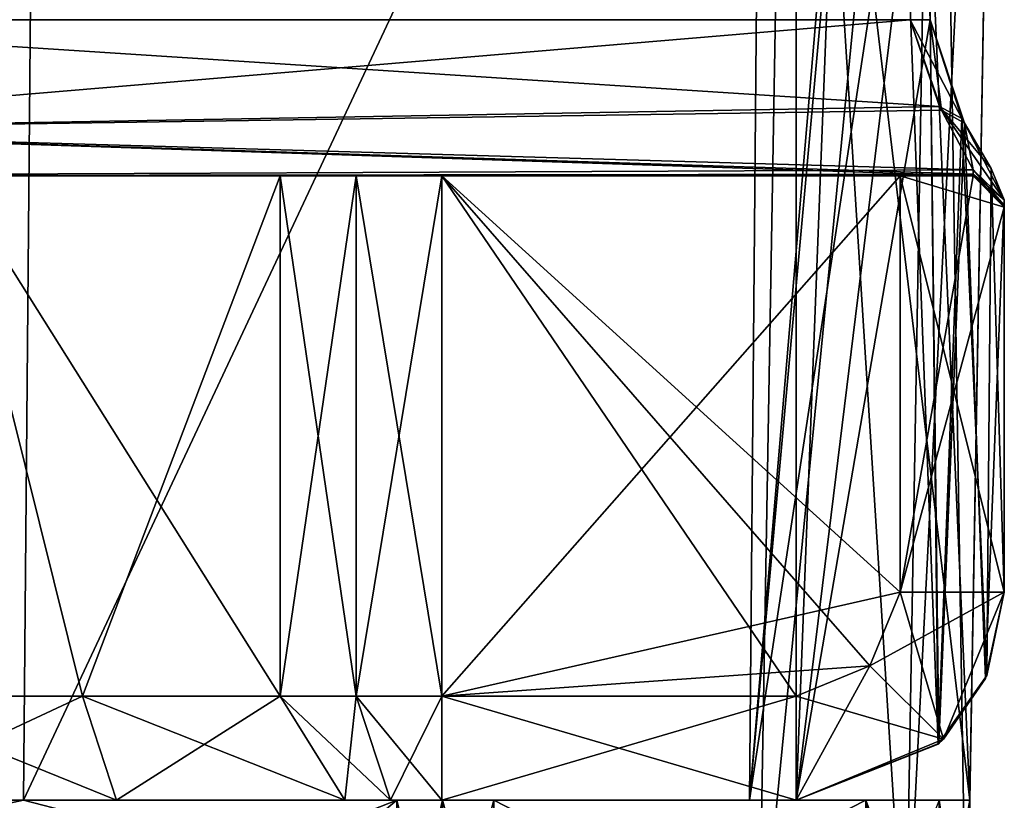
# Model space of a CAD drawing. Header units: millimetres. Extents: x -25 to 25, y -260 to 12.
# Tile 40 of 96: x 15.04 to 24.5, y -112 to -104.5. Entities that reach past the tile are written whole.
import ezdxf

# ---------------------------------------------------------------- set-up
doc = ezdxf.new("R2010")
doc.units = ezdxf.units.MM
doc.header["$LTSCALE"] = 65.185185
for name, color, linetype in [('475', 7, 'CONTINUOUS'), ('478', 7, 'CONTINUOUS'), ('479', 7, 'CONTINUOUS'), ('483', 7, 'CONTINUOUS'), ('484', 7, 'CONTINUOUS'), ('485', 7, 'CONTINUOUS'), ('486', 7, 'CONTINUOUS'), ('487', 7, 'CONTINUOUS'), ('488', 7, 'CONTINUOUS'), ('489', 7, 'CONTINUOUS'), ('490', 7, 'CONTINUOUS'), ('491', 7, 'CONTINUOUS'), ('492', 7, 'CONTINUOUS'), ('493', 7, 'CONTINUOUS'), ('494', 7, 'CONTINUOUS'), ('495', 7, 'CONTINUOUS'), ('496', 7, 'CONTINUOUS'), ('497', 7, 'CONTINUOUS'), ('499', 7, 'CONTINUOUS'), ('506', 7, 'CONTINUOUS'), ('507', 7, 'CONTINUOUS'), ('508', 7, 'CONTINUOUS'), ('509', 7, 'CONTINUOUS'), ('510', 7, 'CONTINUOUS'), ('511', 7, 'CONTINUOUS'), ('512', 7, 'CONTINUOUS'), ('513', 7, 'CONTINUOUS'), ('519', 7, 'CONTINUOUS'), ('522', 7, 'CONTINUOUS'), ('523', 7, 'CONTINUOUS'), ('524', 7, 'CONTINUOUS'), ('534', 7, 'CONTINUOUS'), ('566', 7, 'CONTINUOUS'), ('567', 7, 'CONTINUOUS'), ('637', 7, 'CONTINUOUS'), ('646', 7, 'CONTINUOUS'), ('647', 7, 'CONTINUOUS'), ('650', 7, 'CONTINUOUS'), ('651', 7, 'CONTINUOUS'), ('654', 7, 'CONTINUOUS'), ('655', 7, 'CONTINUOUS'), ('658', 7, 'CONTINUOUS'), ('680', 7, 'CONTINUOUS'), ('682', 7, 'CONTINUOUS'), ('683', 7, 'CONTINUOUS'), ('694', 7, 'CONTINUOUS')]:
    doc.layers.add(name, color=color, linetype=linetype)

msp = doc.modelspace()

# ---------------------------------------------------------------- linework, layer by layer
at = {"layer": '475', "color": 7, "linetype": 'CONTINUOUS'}
for points in [[(23.5, -110, 95.45), (23.5, -106, 95.45), (19.0944, -111, 95.45), (23.5, -110, 95.45)], [(23.5, -106, 95.45), (19.0944, -106, 95.45), (19.0944, -111, 95.45), (23.5, -106, 95.45)], [(23.2071, -110.7071, 95.45), (23.5, -110, 95.45), (19.0944, -111, 95.45), (23.2071, -110.7071, 95.45)], [(22.5, -111, 95.45), (23.2071, -110.7071, 95.45), (19.0944, -111, 95.45), (22.5, -111, 95.45)]]:
    msp.add_3dface(points, dxfattribs=at)
at = {"layer": '478', "color": 7, "linetype": 'CONTINUOUS'}
for points in [[(24.5, -110, 87), (24.5, -106.2292, 87), (24.5, -106.2822, 87.2475), (24.5, -110, 87)], [(24.5, -110, 87), (24.5, -106.2822, 87.2475), (24.5, -106.3, 87.5), (24.5, -110, 87)], [(24.5, -110, 87), (24.5, -106.3, 87.5), (24.5, -106.3, 94.45), (24.5, -110, 87)], [(24.5, -110, 87), (24.5, -106.3, 94.45), (24.5, -110, 94.45), (24.5, -110, 87)]]:
    msp.add_3dface(points, dxfattribs=at)
at = {"layer": '479', "color": 7, "linetype": 'CONTINUOUS'}
for points in [[(22.5, -75.5, 85), (23.914, -75.5, 85.586), (22.5, -112, 85), (22.5, -75.5, 85)], [(23.914, -75.5, 85.586), (23.7888, -101.5, 85.4706), (22.5, -112, 85), (23.914, -75.5, 85.586)], [(22.5, -112, 85), (23.7888, -101.5, 85.4706), (23.7888, -104.5, 85.4706), (22.5, -112, 85)], [(23.8719, -111.455, 85.5447), (22.5, -112, 85), (23.7888, -104.5, 85.4706), (23.8719, -111.455, 85.5447)], [(24.1166, -105.4936, 85.8225), (23.8719, -111.455, 85.5447), (23.7888, -104.5, 85.4706), (24.1166, -105.4936, 85.8225)], [(24.3188, -110.831, 86.1681), (23.8719, -111.455, 85.5447), (24.1166, -105.4936, 85.8225), (24.3188, -110.831, 86.1681)], [(24.5, -106.2292, 87), (24.3188, -110.831, 86.1681), (24.1166, -105.4936, 85.8225), (24.5, -106.2292, 87)], [(24.5, -110, 87), (24.3188, -110.831, 86.1681), (24.5, -106.2292, 87), (24.5, -110, 87)]]:
    msp.add_3dface(points, dxfattribs=at)
at = {"layer": '483', "color": 7, "linetype": 'CONTINUOUS'}
msp.add_3dface([(23.7888, -104.5, 85.4706), (23.7888, -101.5, 85.4706), (23.5954, -104.5, 86), (23.7888, -104.5, 85.4706)], dxfattribs=at)
at = {"layer": '484', "color": 7, "linetype": 'CONTINUOUS'}
for points in [[(23.7888, -104.5, 85.4706), (23.5954, -104.5, 86), (23.8977, -105.3683, 86.2769), (23.7888, -104.5, 85.4706)], [(24.1166, -105.4936, 85.8225), (23.7888, -104.5, 85.4706), (23.8977, -105.3683, 86.2769), (24.1166, -105.4936, 85.8225)], [(24.2, -105.941, 87.0833), (24.1166, -105.4936, 85.8225), (23.8977, -105.3683, 86.2769), (24.2, -105.941, 87.0833)], [(24.5, -106.2292, 87), (24.1166, -105.4936, 85.8225), (24.2, -105.941, 87.0833), (24.5, -106.2292, 87)]]:
    msp.add_3dface(points, dxfattribs=at)
at = {"layer": '485', "color": 7, "linetype": 'CONTINUOUS'}
for points in [[(23.5954, -104.5, 86), (11, -104.5, 86), (11, -105.5606, 86.4394), (23.5954, -104.5, 86)], [(23.8977, -105.3683, 86.2769), (23.5954, -104.5, 86), (11, -105.5606, 86.4394), (23.8977, -105.3683, 86.2769)], [(24.2, -105.941, 87.0833), (23.8977, -105.3683, 86.2769), (11, -105.5606, 86.4394), (24.2, -105.941, 87.0833)], [(11, -106, 87.5), (24.2, -105.941, 87.0833), (11, -105.5606, 86.4394), (11, -106, 87.5)], [(24.2, -105.9852, 87.2896), (24.2, -105.941, 87.0833), (11, -106, 87.5), (24.2, -105.9852, 87.2896)], [(24.2, -106, 87.5), (24.2, -105.9852, 87.2896), (11, -106, 87.5), (24.2, -106, 87.5)]]:
    msp.add_3dface(points, dxfattribs=at)
at = {"layer": '486', "color": 7, "linetype": 'CONTINUOUS'}
for points in [[(24.5, -106.2292, 87), (24.2, -105.941, 87.0833), (24.2, -105.9852, 87.2896), (24.5, -106.2292, 87)], [(24.5, -106.2292, 87), (24.2, -105.9852, 87.2896), (24.5, -106.2822, 87.2475), (24.5, -106.2292, 87)], [(24.2, -105.9852, 87.2896), (24.2, -106, 87.5), (24.5, -106.2822, 87.2475), (24.2, -105.9852, 87.2896)], [(24.5, -106.2822, 87.2475), (24.2, -106, 87.5), (24.5, -106.3, 87.5), (24.5, -106.2822, 87.2475)]]:
    msp.add_3dface(points, dxfattribs=at)
at = {"layer": '487', "color": 7, "linetype": 'CONTINUOUS'}
for points in [[(24.5, -106.3, 87.5), (24.2, -106, 87.5), (24.2, -106, 94.75), (24.5, -106.3, 87.5)], [(24.5, -106.3, 94.45), (24.5, -106.3, 87.5), (24.2, -106, 94.75), (24.5, -106.3, 94.45)]]:
    msp.add_3dface(points, dxfattribs=at)
at = {"layer": '488', "color": 7, "linetype": 'CONTINUOUS'}
for points in [[(24.5, -106.3, 94.45), (24.2, -106, 94.75), (23.5, -110, 95.45), (24.5, -106.3, 94.45)], [(23.5, -110, 95.45), (24.2, -106, 94.75), (23.5, -106, 95.45), (23.5, -110, 95.45)], [(24.5, -110, 94.45), (24.5, -106.3, 94.45), (23.5, -110, 95.45), (24.5, -110, 94.45)]]:
    msp.add_3dface(points, dxfattribs=at)
at = {"layer": '489', "color": 7, "linetype": 'CONTINUOUS'}
for points in [[(24.2, -106, 87.5), (11, -106, 87.5), (11.5, -106, 87.75), (24.2, -106, 87.5)], [(24.2, -106, 94.75), (24.2, -106, 87.5), (11.5, -106, 87.75), (24.2, -106, 94.75)], [(12.5859, -106, 88.3817), (24.2, -106, 94.75), (11.5, -106, 87.75), (12.5859, -106, 88.3817)], [(23.5, -106, 95.45), (24.2, -106, 94.75), (12.5859, -106, 88.3817), (23.5, -106, 95.45)], [(19.0944, -106, 95.45), (23.5, -106, 95.45), (12.5859, -106, 88.3817), (19.0944, -106, 95.45)], [(18.2716, -106, 95.3106), (19.0944, -106, 95.45), (12.5859, -106, 88.3817), (18.2716, -106, 95.3106)], [(17.5404, -106, 94.9083), (18.2716, -106, 95.3106), (12.5859, -106, 88.3817), (17.5404, -106, 94.9083)], [(14.3941, -106, 93.5618), (17.5404, -106, 94.9083), (12.5859, -106, 88.3817), (14.3941, -106, 93.5618)]]:
    msp.add_3dface(points, dxfattribs=at)
at = {"layer": '490', "color": 7, "linetype": 'CONTINUOUS'}
for points in [[(11, -106, 112.5), (24.2, -106, 112.5), (11.5, -106, 112.25), (11, -106, 112.5)], [(11.5, -106, 112.25), (24.2, -106, 112.5), (12.5812, -106, 111.6267), (11.5, -106, 112.25)], [(12.5812, -106, 111.6267), (24.2, -106, 112.5), (12.5859, -106, 110.3817), (12.5812, -106, 111.6267)], [(24.2, -106, 112.5), (14.3941, -106, 106.4382), (12.5859, -106, 110.3817), (24.2, -106, 112.5)], [(17.5404, -106, 105.0917), (14.3941, -106, 106.4382), (24.2, -106, 112.5), (17.5404, -106, 105.0917)], [(18.2716, -106, 104.6894), (17.5404, -106, 105.0917), (24.2, -106, 112.5), (18.2716, -106, 104.6894)], [(19.0944, -106, 104.55), (18.2716, -106, 104.6894), (24.2, -106, 112.5), (19.0944, -106, 104.55)], [(23.5, -106, 104.55), (19.0944, -106, 104.55), (24.2, -106, 112.5), (23.5, -106, 104.55)], [(24.2, -106, 105.25), (23.5, -106, 104.55), (24.2, -106, 112.5), (24.2, -106, 105.25)]]:
    msp.add_3dface(points, dxfattribs=at)
at = {"layer": '491', "color": 7, "linetype": 'CONTINUOUS'}
for points in [[(18.2716, -106, 95.3106), (17.5404, -106, 94.9083), (18.2716, -111, 95.3107), (18.2716, -106, 95.3106)], [(17.5404, -106, 94.9083), (17.5404, -111, 94.9083), (18.2716, -111, 95.3107), (17.5404, -106, 94.9083)], [(19.0944, -106, 95.45), (18.2716, -106, 95.3106), (19.0944, -111, 95.45), (19.0944, -106, 95.45)], [(19.0944, -111, 95.45), (18.2716, -106, 95.3106), (18.2716, -111, 95.3107), (19.0944, -111, 95.45)]]:
    msp.add_3dface(points, dxfattribs=at)
at = {"layer": '492', "color": 7, "linetype": 'CONTINUOUS'}
for points in [[(18.2716, -111, 95.3107), (17.5404, -111, 94.9083), (18.6007, -112, 94.3664), (18.2716, -111, 95.3107)], [(18.6007, -112, 94.3664), (17.5404, -111, 94.9083), (18.162, -112, 94.125), (18.6007, -112, 94.3664)], [(19.0944, -112, 94.45), (19.0944, -111, 95.45), (18.2716, -111, 95.3107), (19.0944, -112, 94.45)], [(19.0944, -112, 94.45), (18.2716, -111, 95.3107), (18.6007, -112, 94.3664), (19.0944, -112, 94.45)]]:
    msp.add_3dface(points, dxfattribs=at)
at = {"layer": '493', "color": 7, "linetype": 'CONTINUOUS'}
for points in [[(22.5, -111, 95.45), (19.0944, -111, 95.45), (22.5, -112, 94.45), (22.5, -111, 95.45)], [(22.5, -112, 94.45), (19.0944, -111, 95.45), (19.0944, -112, 94.45), (22.5, -112, 94.45)]]:
    msp.add_3dface(points, dxfattribs=at)
at = {"layer": '494', "color": 7, "linetype": 'CONTINUOUS'}
for points in [[(24.5, -110, 94.45), (23.5, -110, 95.45), (23.2071, -110.7071, 95.45), (24.5, -110, 94.45)], [(24.5, -110, 94.45), (23.2071, -110.7071, 95.45), (23.9142, -111.4142, 94.45), (24.5, -110, 94.45)], [(23.2071, -110.7071, 95.45), (22.5, -111, 95.45), (23.9142, -111.4142, 94.45), (23.2071, -110.7071, 95.45)], [(23.9142, -111.4142, 94.45), (22.5, -111, 95.45), (22.5, -112, 94.45), (23.9142, -111.4142, 94.45)]]:
    msp.add_3dface(points, dxfattribs=at)
at = {"layer": '495', "color": 7, "linetype": 'CONTINUOUS'}
for points in [[(24.3188, -110.831, 86.1681), (24.5, -110, 87), (23.9142, -111.4142, 94.45), (24.3188, -110.831, 86.1681)], [(24.5, -110, 87), (24.5, -110, 94.45), (23.9142, -111.4142, 94.45), (24.5, -110, 87)], [(23.8719, -111.455, 85.5447), (24.3188, -110.831, 86.1681), (23.9142, -111.4142, 94.45), (23.8719, -111.455, 85.5447)], [(23.8719, -111.455, 85.5447), (23.9142, -111.4142, 94.45), (22.5, -112, 94.45), (23.8719, -111.455, 85.5447)], [(22.5, -112, 85), (23.8719, -111.455, 85.5447), (22.5, -112, 94.45), (22.5, -112, 85)]]:
    msp.add_3dface(points, dxfattribs=at)
at = {"layer": '496', "color": 7, "linetype": 'CONTINUOUS'}
for points in [[(23.9142, -111.4142, 105.55), (24.5, -110, 105.55), (24.3314, -110.802, 113.8038), (23.9142, -111.4142, 105.55)], [(24.3314, -110.802, 113.8038), (24.5, -110, 105.55), (24.5, -110, 113), (24.3314, -110.802, 113.8038)], [(23.8655, -111.4622, 114.4613), (23.9142, -111.4142, 105.55), (24.3314, -110.802, 113.8038), (23.8655, -111.4622, 114.4613)], [(22.5, -112, 105.55), (23.9142, -111.4142, 105.55), (22.5, -112, 115), (22.5, -112, 105.55)], [(22.5, -112, 115), (23.9142, -111.4142, 105.55), (23.8655, -111.4622, 114.4613), (22.5, -112, 115)]]:
    msp.add_3dface(points, dxfattribs=at)
at = {"layer": '497', "color": 7, "linetype": 'CONTINUOUS'}
for points in [[(23.2071, -110.7071, 104.55), (23.5, -110, 104.55), (23.9142, -111.4142, 105.55), (23.2071, -110.7071, 104.55)], [(23.9142, -111.4142, 105.55), (23.5, -110, 104.55), (24.5, -110, 105.55), (23.9142, -111.4142, 105.55)], [(22.5, -111, 104.55), (23.2071, -110.7071, 104.55), (22.5, -112, 105.55), (22.5, -111, 104.55)], [(22.5, -112, 105.55), (23.2071, -110.7071, 104.55), (23.9142, -111.4142, 105.55), (22.5, -112, 105.55)]]:
    msp.add_3dface(points, dxfattribs=at)
at = {"layer": '499', "color": 7, "linetype": 'CONTINUOUS'}
for points in [[(19.0944, -111, 104.55), (19.0944, -106, 104.55), (22.5, -111, 104.55), (19.0944, -111, 104.55)], [(22.5, -111, 104.55), (19.0944, -106, 104.55), (23.2071, -110.7071, 104.55), (22.5, -111, 104.55)], [(23.2071, -110.7071, 104.55), (19.0944, -106, 104.55), (23.5, -110, 104.55), (23.2071, -110.7071, 104.55)], [(23.5, -110, 104.55), (19.0944, -106, 104.55), (23.5, -106, 104.55), (23.5, -110, 104.55)]]:
    msp.add_3dface(points, dxfattribs=at)
at = {"layer": '506', "color": 7, "linetype": 'CONTINUOUS'}
for points in [[(14.3941, -106, 93.5618), (13.5, -111, 93.5), (15.6394, -111, 93.8622), (14.3941, -106, 93.5618)], [(15.6394, -111, 106.1378), (13.5, -111, 106.5), (14.3941, -106, 106.4382), (15.6394, -111, 106.1378)], [(17.5404, -106, 94.9083), (14.3941, -106, 93.5618), (17.5404, -111, 94.9083), (17.5404, -106, 94.9083)], [(17.5404, -111, 94.9083), (14.3941, -106, 93.5618), (15.6394, -111, 93.8622), (17.5404, -111, 94.9083)], [(17.5404, -106, 105.0917), (15.6394, -111, 106.1378), (14.3941, -106, 106.4382), (17.5404, -106, 105.0917)], [(17.5404, -111, 105.0917), (15.6394, -111, 106.1378), (17.5404, -106, 105.0917), (17.5404, -111, 105.0917)]]:
    msp.add_3dface(points, dxfattribs=at)
at = {"layer": '507', "color": 7, "linetype": 'CONTINUOUS'}
for points in [[(15.6394, -111, 93.8622), (13.5, -111, 93.5), (15.9686, -112, 92.9179), (15.6394, -111, 93.8622)], [(15.9686, -112, 92.9179), (13.5, -111, 93.5), (13.5, -112, 92.5), (15.9686, -112, 92.9179)], [(13.5, -111, 106.5), (15.6394, -111, 106.1378), (13.5, -112, 107.5), (13.5, -111, 106.5)], [(13.5, -112, 107.5), (15.6394, -111, 106.1378), (15.9686, -112, 107.0821), (13.5, -112, 107.5)], [(18.162, -112, 94.125), (17.5404, -111, 94.9083), (15.6394, -111, 93.8622), (18.162, -112, 94.125)], [(18.162, -112, 94.125), (15.6394, -111, 93.8622), (15.9686, -112, 92.9179), (18.162, -112, 94.125)], [(15.6394, -111, 106.1378), (17.5404, -111, 105.0917), (15.9686, -112, 107.0821), (15.6394, -111, 106.1378)], [(15.9686, -112, 107.0821), (17.5404, -111, 105.0917), (18.162, -112, 105.875), (15.9686, -112, 107.0821)]]:
    msp.add_3dface(points, dxfattribs=at)
at = {"layer": '508', "color": 7, "linetype": 'CONTINUOUS'}
for points in [[(18.162, -112, 105.875), (17.5404, -111, 105.0917), (18.2716, -111, 104.6893), (18.162, -112, 105.875)], [(18.162, -112, 105.875), (18.2716, -111, 104.6893), (18.6007, -112, 105.6336), (18.162, -112, 105.875)], [(18.2716, -111, 104.6893), (19.0944, -111, 104.55), (18.6007, -112, 105.6336), (18.2716, -111, 104.6893)], [(18.6007, -112, 105.6336), (19.0944, -111, 104.55), (19.0944, -112, 105.55), (18.6007, -112, 105.6336)]]:
    msp.add_3dface(points, dxfattribs=at)
at = {"layer": '509', "color": 7, "linetype": 'CONTINUOUS'}
for points in [[(17.5404, -111, 105.0917), (17.5404, -106, 105.0917), (18.2716, -106, 104.6894), (17.5404, -111, 105.0917)], [(18.2716, -111, 104.6893), (17.5404, -111, 105.0917), (18.2716, -106, 104.6894), (18.2716, -111, 104.6893)], [(19.0944, -111, 104.55), (18.2716, -111, 104.6893), (19.0944, -106, 104.55), (19.0944, -111, 104.55)], [(19.0944, -106, 104.55), (18.2716, -111, 104.6893), (18.2716, -106, 104.6894), (19.0944, -106, 104.55)]]:
    msp.add_3dface(points, dxfattribs=at)
at = {"layer": '510', "color": 7, "linetype": 'CONTINUOUS'}
for points in [[(19.0944, -112, 105.55), (19.0944, -111, 104.55), (22.5, -111, 104.55), (19.0944, -112, 105.55)], [(19.0944, -112, 105.55), (22.5, -111, 104.55), (22.5, -112, 105.55), (19.0944, -112, 105.55)]]:
    msp.add_3dface(points, dxfattribs=at)
at = {"layer": '511', "color": 7, "linetype": 'CONTINUOUS'}
for points in [[(11, -105.5606, 113.5606), (11, -104.5, 114), (23.8772, -105.3332, 113.7473), (11, -105.5606, 113.5606)], [(11, -104.5, 114), (23.5954, -104.5, 114), (23.8772, -105.3332, 113.7473), (11, -104.5, 114)], [(24.2, -105.941, 112.9167), (11, -105.5606, 113.5606), (23.8772, -105.3332, 113.7473), (24.2, -105.941, 112.9167)], [(11, -106, 112.5), (11, -105.5606, 113.5606), (24.2, -106, 112.5), (11, -106, 112.5)], [(24.2, -106, 112.5), (11, -105.5606, 113.5606), (24.2, -105.9852, 112.7104), (24.2, -106, 112.5)], [(11, -105.5606, 113.5606), (24.2, -105.941, 112.9167), (24.2, -105.9852, 112.7104), (11, -105.5606, 113.5606)]]:
    msp.add_3dface(points, dxfattribs=at)
at = {"layer": '512', "color": 7, "linetype": 'CONTINUOUS'}
for points in [[(23.7888, -104.5, 114.5294), (24.0917, -105.4492, 114.211), (23.5954, -104.5, 114), (23.7888, -104.5, 114.5294)], [(23.5954, -104.5, 114), (24.0917, -105.4492, 114.211), (23.8772, -105.3332, 113.7473), (23.5954, -104.5, 114)], [(24.0917, -105.4492, 114.211), (24.3734, -105.9285, 113.7003), (23.8772, -105.3332, 113.7473), (24.0917, -105.4492, 114.211)], [(24.3734, -105.9285, 113.7003), (24.5, -106.2292, 113), (23.8772, -105.3332, 113.7473), (24.3734, -105.9285, 113.7003)], [(24.5, -106.2292, 113), (24.2, -105.941, 112.9167), (23.8772, -105.3332, 113.7473), (24.5, -106.2292, 113)]]:
    msp.add_3dface(points, dxfattribs=at)
at = {"layer": '513', "color": 7, "linetype": 'CONTINUOUS'}
for points in [[(22.5, -75.5, 115), (22.5, -112, 115), (23.8655, -111.4622, 114.4613), (22.5, -75.5, 115)], [(22.5, -75.5, 115), (23.8655, -111.4622, 114.4613), (23.7888, -104.5, 114.5294), (22.5, -75.5, 115)], [(23.7888, -104.5, 114.5294), (23.8655, -111.4622, 114.4613), (24.0917, -105.4492, 114.211), (23.7888, -104.5, 114.5294)], [(23.8655, -111.4622, 114.4613), (24.3314, -110.802, 113.8038), (24.0917, -105.4492, 114.211), (23.8655, -111.4622, 114.4613)], [(24.0917, -105.4492, 114.211), (24.3314, -110.802, 113.8038), (24.3734, -105.9285, 113.7003), (24.0917, -105.4492, 114.211)], [(24.3314, -110.802, 113.8038), (24.5, -110, 113), (24.3734, -105.9285, 113.7003), (24.3314, -110.802, 113.8038)], [(24.3734, -105.9285, 113.7003), (24.5, -110, 113), (24.5, -106.2292, 113), (24.3734, -105.9285, 113.7003)]]:
    msp.add_3dface(points, dxfattribs=at)
at = {"layer": '519', "color": 7, "linetype": 'CONTINUOUS'}
for points in [[(24.5, -110, 113), (24.5, -110, 105.55), (24.5, -106.2292, 113), (24.5, -110, 113)], [(24.5, -106.2292, 113), (24.5, -110, 105.55), (24.5, -106.2822, 112.7525), (24.5, -106.2292, 113)], [(24.5, -110, 105.55), (24.5, -106.3, 112.5), (24.5, -106.2822, 112.7525), (24.5, -110, 105.55)], [(24.5, -110, 105.55), (24.5, -106.3, 105.55), (24.5, -106.3, 112.5), (24.5, -110, 105.55)]]:
    msp.add_3dface(points, dxfattribs=at)
at = {"layer": '522', "color": 7, "linetype": 'CONTINUOUS'}
for points in [[(23.5, -110, 104.55), (23.5, -106, 104.55), (24.5, -110, 105.55), (23.5, -110, 104.55)], [(24.5, -110, 105.55), (23.5, -106, 104.55), (24.5, -106.3, 105.55), (24.5, -110, 105.55)], [(23.5, -106, 104.55), (24.2, -106, 105.25), (24.5, -106.3, 105.55), (23.5, -106, 104.55)]]:
    msp.add_3dface(points, dxfattribs=at)
at = {"layer": '523', "color": 7, "linetype": 'CONTINUOUS'}
for points in [[(24.2, -106, 105.25), (24.2, -106, 112.5), (24.5, -106.3, 105.55), (24.2, -106, 105.25)], [(24.5, -106.3, 105.55), (24.2, -106, 112.5), (24.5, -106.3, 112.5), (24.5, -106.3, 105.55)]]:
    msp.add_3dface(points, dxfattribs=at)
at = {"layer": '524', "color": 7, "linetype": 'CONTINUOUS'}
for points in [[(24.5, -106.2292, 113), (24.5, -106.2822, 112.7525), (24.2, -105.941, 112.9167), (24.5, -106.2292, 113)], [(24.2, -105.941, 112.9167), (24.5, -106.2822, 112.7525), (24.2, -105.9852, 112.7104), (24.2, -105.941, 112.9167)], [(24.5, -106.3, 112.5), (24.2, -106, 112.5), (24.2, -105.9852, 112.7104), (24.5, -106.3, 112.5)], [(24.5, -106.2822, 112.7525), (24.5, -106.3, 112.5), (24.2, -105.9852, 112.7104), (24.5, -106.2822, 112.7525)]]:
    msp.add_3dface(points, dxfattribs=at)
at = {"layer": '534', "color": 7, "linetype": 'CONTINUOUS'}
for points in [[(15.0733, -112, 224.1951), (22.136, -113.8238, 224.1633), (22.4421, -96.29, 224.4693), (15.0733, -112, 224.1951)], [(15.2104, -96.29, 224.4693), (15.0733, -112, 224.1951), (22.4421, -96.29, 224.4693), (15.2104, -96.29, 224.4693)], [(6.5498, -112, 224.1951), (6.5817, -113.8238, 224.1633), (15.0733, -112, 224.1951), (6.5498, -112, 224.1951)], [(6.5817, -113.8238, 224.1633), (22.136, -113.8238, 224.1633), (15.0733, -112, 224.1951), (6.5817, -113.8238, 224.1633)]]:
    msp.add_3dface(points, dxfattribs=at)
at = {"layer": '566', "color": 7, "linetype": 'CONTINUOUS'}
for points in [[(24.1236, -114.516, 3.7587), (24.1267, -114.3373, 3.279), (24.4418, -96.29, 84.5096), (24.1236, -114.516, 3.7587)], [(24.1236, -114.516, 77.471), (24.1236, -114.516, 3.7587), (24.4418, -96.29, 84.5096), (24.1236, -114.516, 77.471)], [(24.1267, -114.3373, 77.9504), (24.1236, -114.516, 77.471), (24.4418, -96.29, 84.5096), (24.1267, -114.3373, 77.9504)], [(24.1357, -113.8238, 78.4385), (24.1267, -114.3373, 77.9504), (24.4418, -96.29, 84.5096), (24.1357, -113.8238, 78.4385)], [(24.1267, -114.3373, 3.279), (24.1357, -113.8238, 2.7902), (24.4418, -96.29, 84.5096), (24.1267, -114.3373, 3.279)], [(24.1675, -112, 84.6467), (24.1357, -113.8238, 78.4385), (24.4418, -96.29, 84.5096), (24.1675, -112, 84.6467)], [(24.4418, -96.29, 84.5096), (24.1357, -113.8238, 2.7902), (24.1357, -113.8238, -22.1636), (24.4418, -96.29, 84.5096)], [(24.4418, -96.29, -22.4696), (24.4418, -96.29, 84.5096), (24.1357, -113.8238, -22.1636), (24.4418, -96.29, -22.4696)], [(24.1675, -112, 93.4502), (24.1357, -113.8238, 93.4183), (24.1675, -112, 84.6467), (24.1675, -112, 93.4502)], [(24.1357, -113.8238, 93.4183), (24.1357, -113.8238, 78.4385), (24.1675, -112, 84.6467), (24.1357, -113.8238, 93.4183)]]:
    msp.add_3dface(points, dxfattribs=at)
at = {"layer": '567', "color": 7, "linetype": 'CONTINUOUS'}
for points in [[(24.4418, -96.29, 222.4696), (24.1357, -113.8238, 197.2098), (24.1236, -114.516, 122.529), (24.4418, -96.29, 222.4696)], [(24.1267, -114.3373, 122.0496), (24.4418, -96.29, 222.4696), (24.1236, -114.516, 122.529), (24.1267, -114.3373, 122.0496)], [(24.1357, -113.8238, 121.5615), (24.4418, -96.29, 222.4696), (24.1267, -114.3373, 122.0496), (24.1357, -113.8238, 121.5615)], [(24.1357, -113.8238, 222.1636), (24.1357, -113.8238, 197.2098), (24.4418, -96.29, 222.4696), (24.1357, -113.8238, 222.1636)], [(24.4418, -96.29, 115.4904), (24.4418, -96.29, 222.4696), (24.1357, -113.8238, 121.5615), (24.4418, -96.29, 115.4904)], [(24.1675, -112, 115.3533), (24.4418, -96.29, 115.4904), (24.1357, -113.8238, 121.5615), (24.1675, -112, 115.3533)], [(24.1675, -112, 106.5498), (24.1675, -112, 115.3533), (24.1357, -113.8238, 106.5817), (24.1675, -112, 106.5498)], [(24.1357, -113.8238, 106.5817), (24.1675, -112, 115.3533), (24.1357, -113.8238, 121.5615), (24.1357, -113.8238, 106.5817)]]:
    msp.add_3dface(points, dxfattribs=at)
at = {"layer": '637', "color": 7, "linetype": 'CONTINUOUS'}
for points in [[(22.4421, -96.29, 224.4693), (22.136, -113.8238, 224.1633), (23.55, -113.8288, 223.5775), (22.4421, -96.29, 224.4693)], [(22.4421, -96.29, 224.4693), (23.55, -113.8288, 223.5775), (23.8561, -96.29, 223.8837), (22.4421, -96.29, 224.4693)], [(23.55, -113.8288, 223.5775), (24.1357, -113.8238, 222.1636), (23.8561, -96.29, 223.8837), (23.55, -113.8288, 223.5775)], [(23.8561, -96.29, 223.8837), (24.1357, -113.8238, 222.1636), (24.4418, -96.29, 222.4696), (23.8561, -96.29, 223.8837)]]:
    msp.add_3dface(points, dxfattribs=at)
at = {"layer": '646', "color": 7, "linetype": 'CONTINUOUS'}
for points in [[(23.1359, -113.8238, 105.5818), (23.1677, -112, 105.55), (23.8747, -112, 105.8428), (23.1359, -113.8238, 105.5818)], [(24.1675, -112, 106.5498), (24.1357, -113.8238, 106.5817), (23.8428, -113.8288, 105.8748), (24.1675, -112, 106.5498)], [(24.1675, -112, 106.5498), (23.8428, -113.8288, 105.8748), (23.8747, -112, 105.8428), (24.1675, -112, 106.5498)]]:
    msp.add_3dface(points, dxfattribs=at)
at = {"layer": '647', "color": 7, "linetype": 'CONTINUOUS'}
for points in [[(23.1359, -113.8238, 105.5818), (19.5944, -113.8238, 105.5818), (23.1677, -112, 105.55), (23.1359, -113.8238, 105.5818)], [(23.1677, -112, 105.55), (19.5944, -113.8238, 105.5818), (19.5944, -112, 105.55), (23.1677, -112, 105.55)]]:
    msp.add_3dface(points, dxfattribs=at)
at = {"layer": '650', "color": 7, "linetype": 'CONTINUOUS'}
for points in [[(18.662, -112, 105.875), (19.1007, -112, 105.6336), (18.6818, -113.8238, 105.8999), (18.662, -112, 105.875)], [(18.6818, -113.8238, 105.8999), (19.1007, -112, 105.6336), (19.1112, -113.8238, 105.6636), (18.6818, -113.8238, 105.8999)], [(19.1007, -112, 105.6336), (19.5944, -112, 105.55), (19.1112, -113.8238, 105.6636), (19.1007, -112, 105.6336)], [(19.5944, -112, 105.55), (19.5944, -113.8238, 105.5818), (19.1112, -113.8238, 105.6636), (19.5944, -112, 105.55)]]:
    msp.add_3dface(points, dxfattribs=at)
at = {"layer": '651', "color": 7, "linetype": 'CONTINUOUS'}
for points in [[(18.662, -112, 105.875), (14, -113.8238, 107.5318), (13.4275, -112, 107.4781), (18.662, -112, 105.875)], [(14, -113.8238, 92.4682), (16.479, -113.8238, 92.8878), (13.4275, -112, 92.5219), (14, -113.8238, 92.4682)], [(16.479, -113.8238, 92.8878), (18.6818, -113.8238, 94.1001), (13.4275, -112, 92.5219), (16.479, -113.8238, 92.8878)], [(13.4275, -112, 92.5219), (18.6818, -113.8238, 94.1001), (18.662, -112, 94.125), (13.4275, -112, 92.5219)], [(18.662, -112, 105.875), (16.479, -113.8238, 107.1122), (14, -113.8238, 107.5318), (18.662, -112, 105.875)], [(18.662, -112, 105.875), (18.6818, -113.8238, 105.8999), (16.479, -113.8238, 107.1122), (18.662, -112, 105.875)]]:
    msp.add_3dface(points, dxfattribs=at)
at = {"layer": '654', "color": 7, "linetype": 'CONTINUOUS'}
for points in [[(18.662, -112, 94.125), (18.6818, -113.8238, 94.1001), (19.1112, -113.8238, 94.3364), (18.662, -112, 94.125)], [(19.1007, -112, 94.3664), (18.662, -112, 94.125), (19.1112, -113.8238, 94.3364), (19.1007, -112, 94.3664)], [(19.5944, -112, 94.45), (19.1007, -112, 94.3664), (19.5944, -113.8238, 94.4182), (19.5944, -112, 94.45)], [(19.5944, -113.8238, 94.4182), (19.1007, -112, 94.3664), (19.1112, -113.8238, 94.3364), (19.5944, -113.8238, 94.4182)]]:
    msp.add_3dface(points, dxfattribs=at)
at = {"layer": '655', "color": 7, "linetype": 'CONTINUOUS'}
for points in [[(19.5944, -112, 94.45), (19.5944, -113.8238, 94.4182), (23.1359, -113.8238, 94.4182), (19.5944, -112, 94.45)], [(19.5944, -112, 94.45), (23.1359, -113.8238, 94.4182), (23.1677, -112, 94.45), (19.5944, -112, 94.45)]]:
    msp.add_3dface(points, dxfattribs=at)
at = {"layer": '658', "color": 7, "linetype": 'CONTINUOUS'}
for points in [[(23.1677, -112, 94.45), (23.1359, -113.8238, 94.4182), (23.5184, -113.8275, 94.342), (23.1677, -112, 94.45)], [(23.8428, -113.8288, 94.1252), (23.1677, -112, 94.45), (23.5184, -113.8275, 94.342), (23.8428, -113.8288, 94.1252)], [(23.1677, -112, 94.45), (23.8428, -113.8288, 94.1252), (23.8747, -112, 94.1572), (23.1677, -112, 94.45)], [(23.8747, -112, 94.1572), (24.1357, -113.8238, 93.4183), (24.1675, -112, 93.4502), (23.8747, -112, 94.1572)]]:
    msp.add_3dface(points, dxfattribs=at)
at = {"layer": '680', "color": 7, "linetype": 'CONTINUOUS'}
for points in [[(23.4557, -95.49, 84.5026), (22.1947, -95.49, 84.5026), (22.0506, -112, 84.6467), (23.4557, -95.49, 84.5026)], [(23.4767, -96.29, 84.5096), (23.4557, -95.49, 84.5026), (22.0506, -112, 84.6467), (23.4767, -96.29, 84.5096)], [(24.1675, -112, 84.6467), (24.4418, -96.29, 84.5096), (22.0506, -112, 84.6467), (24.1675, -112, 84.6467)], [(24.4418, -96.29, 84.5096), (23.4767, -96.29, 84.5096), (22.0506, -112, 84.6467), (24.4418, -96.29, 84.5096)]]:
    msp.add_3dface(points, dxfattribs=at)
at = {"layer": '682', "color": 7, "linetype": 'CONTINUOUS'}
for points in [[(23.55, -113.8288, -23.5775), (22.136, -113.8238, -24.1633), (23.8561, -96.29, -23.8837), (23.55, -113.8288, -23.5775)], [(23.8561, -96.29, -23.8837), (22.136, -113.8238, -24.1633), (22.4421, -96.29, -24.4693), (23.8561, -96.29, -23.8837)], [(24.4418, -96.29, -22.4696), (24.1357, -113.8238, -22.1636), (23.55, -113.8288, -23.5775), (24.4418, -96.29, -22.4696)], [(24.4418, -96.29, -22.4696), (23.55, -113.8288, -23.5775), (23.8561, -96.29, -23.8837), (24.4418, -96.29, -22.4696)]]:
    msp.add_3dface(points, dxfattribs=at)
at = {"layer": '683', "color": 7, "linetype": 'CONTINUOUS'}
for points in [[(22.4421, -96.29, -24.4693), (22.136, -113.8238, -24.1633), (15.0733, -112, -24.1951), (22.4421, -96.29, -24.4693)], [(15.2104, -96.29, -24.4693), (22.4421, -96.29, -24.4693), (15.0733, -112, -24.1951), (15.2104, -96.29, -24.4693)], [(6.5498, -112, -24.1951), (15.0733, -112, -24.1951), (6.5817, -113.8238, -24.1633), (6.5498, -112, -24.1951)], [(15.0733, -112, -24.1951), (22.136, -113.8238, -24.1633), (6.5817, -113.8238, -24.1633), (15.0733, -112, -24.1951)]]:
    msp.add_3dface(points, dxfattribs=at)
at = {"layer": '694', "color": 7, "linetype": 'CONTINUOUS'}
for points in [[(22.1947, -95.49, 115.4974), (24.1675, -112, 115.3533), (22.0506, -112, 115.3533), (22.1947, -95.49, 115.4974)], [(23.4767, -96.29, 115.4904), (24.1675, -112, 115.3533), (22.1947, -95.49, 115.4974), (23.4767, -96.29, 115.4904)], [(24.4418, -96.29, 115.4904), (24.1675, -112, 115.3533), (23.4767, -96.29, 115.4904), (24.4418, -96.29, 115.4904)]]:
    msp.add_3dface(points, dxfattribs=at)

doc.saveas('drawing.dxf')
